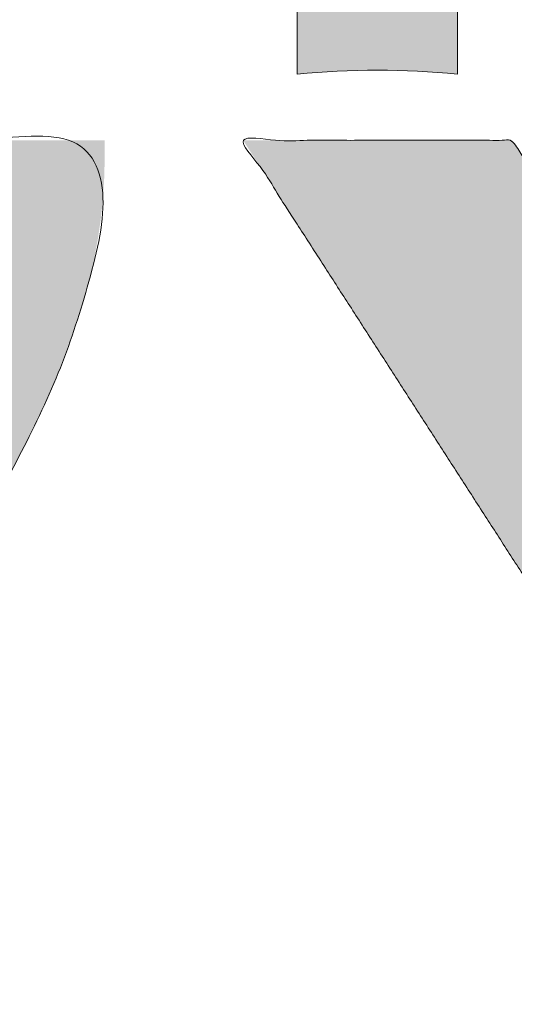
# Model space of a CAD drawing. Header units: inches. Extents: x -420 to -276, y -52 to 18.
# Tile 178 of 187: x -285.146 to -284.416, y -8.693 to -7.24. Entities that reach past the tile are written whole.
import ezdxf

# ---------------------------------------------------------------- set-up
doc = ezdxf.new("R2010")
doc.units = ezdxf.units.IN
doc.header["$LTSCALE"] = 32
doc.header["$MEASUREMENT"] = 0
doc.header["$PDMODE"] = 1
doc.header["$PDSIZE"] = -2
doc.linetypes.add('Dash Style-1', pattern=[0.083328, 0.041656, -0.041672])
for name, color, linetype, lineweight in [('Black', 7, 'Continuous', 18), ('DashLine', 7, 'Dash Style-1', 13), ('DashLineFill', 7, 'Dash Style-1', 13), ('Drawing', 7, 'Continuous', 18), ('Leg_Locator', 7, 'Continuous', 13), ('Metal-DeskStructure', 7, 'Continuous', 13), ('None', 7, 'Continuous', 18), ('SolidLine', 7, 'Continuous', 15), ('Wood_1-H', 7, 'Continuous', 13)]:
    doc.layers.add(name, color=color, linetype=linetype, lineweight=lineweight)
doc.layers.add('Metal-Leg', color=7, linetype='Continuous', lineweight=18, true_color=0x4c4c4c)
pattern_1 = [(45, (0, 0), (-1.61301565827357, 1.935715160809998), []), (45, (-1.0608, 1.0608), (-0.4723460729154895, 0.4167612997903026), [])]

# ---------------------------------------------------------------- blocks, each defined once
blk = doc.blocks.new('1BRPFY-Leg_Plate (2D)')
at = {"layer": 'DashLineFill', "linetype": 'Continuous', "lineweight": 13}
h = blk.add_hatch(dxfattribs=at)
h.set_pattern_fill('Steel', color=253, style=0, pattern_type=2)
h.set_pattern_definition(pattern_1)
edge = h.paths.add_edge_path()
edge.add_arc((-1.704724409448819, -1.704724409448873), 0.125984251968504, 179.9999999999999, 269.9999999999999)
edge.add_line((-1.704724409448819, -1.830708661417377), (1.704724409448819, -1.830708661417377))
edge.add_arc((1.704724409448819, -1.704724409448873), 0.125984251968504, 270.0000000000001, 360.0000000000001)
edge.add_line((1.830708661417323, -1.704724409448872), (1.830708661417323, 1.704724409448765))
edge.add_arc((1.704724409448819, 1.704724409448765), 0.1259842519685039, 0, 90)
edge.add_line((1.704724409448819, 1.830708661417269), (-1.704724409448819, 1.830708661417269))
edge.add_arc((-1.704724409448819, 1.704724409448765), 0.1259842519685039, 90, 180)
edge.add_line((-1.830708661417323, 1.704724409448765), (-1.830708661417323, -1.704724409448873))
at = {"layer": 'SolidLine', "flags": 128}
blk.add_lwpolyline([(0.5368025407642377, -0.8234938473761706), (0.5263745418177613, -0.8060957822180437), (0.5177020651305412, -0.7877593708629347), (0.5108686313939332, -0.7686612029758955), (0.5059400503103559, -0.748985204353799), (0.5029637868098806, -0.7289208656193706), (0.5019685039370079, -0.7086614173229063), (0.5029637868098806, -0.688401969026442), (0.5059400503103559, -0.6683376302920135), (0.5108686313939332, -0.6486616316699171), (0.5177020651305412, -0.6295634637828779), (0.5263745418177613, -0.611227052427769), (0.5368025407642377, -0.5938289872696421)], dxfattribs=at)
at = {"layer": 'SolidLine', "linetype": 'Continuous', "lineweight": 5}
blk.add_point((0, -5.371031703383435e-14), dxfattribs=at)
blk = doc.blocks.new('1BRPX8-Util_Bkt_Lg-F (2D)')
at = {"layer": 'DashLineFill', "linetype": 'Continuous', "lineweight": 13}
h = blk.add_hatch(dxfattribs=at)
h.set_pattern_fill('Steel', color=253, style=0, pattern_type=2)
h.set_pattern_definition(pattern_1)
edge = h.paths.add_edge_path()
edge.add_line((-4.468503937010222, 7.405511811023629), (-3.129921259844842, 7.405511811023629))
edge.add_line((-3.129921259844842, 7.405511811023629), (-3.129921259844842, -2.011811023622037))
edge.add_line((-3.129921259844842, -2.011811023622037), (-4.468503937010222, -2.011811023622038))
edge.add_line((-4.468503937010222, -2.011811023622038), (-4.468503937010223, -2.145669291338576))
edge.add_line((-4.468503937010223, -2.145669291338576), (-2.421259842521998, -2.145669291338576))
edge.add_line((-2.421259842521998, -2.145669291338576), (-2.421259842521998, -2.523622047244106))
edge.add_arc((-2.303149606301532, -2.523622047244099), 0.1181102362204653, 180.0000000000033, 270.0000000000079)
edge.add_line((-2.303149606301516, -2.641732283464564), (2.303149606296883, -2.641732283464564))
edge.add_arc((2.303149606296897, -2.523622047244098), 0.1181102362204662, 269.9999999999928, 359.9999999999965)
edge.add_line((2.421259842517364, -2.523622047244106), (2.421259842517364, -2.145669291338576))
edge.add_line((2.421259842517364, -2.145669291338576), (4.46850393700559, -2.145669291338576))
edge.add_line((4.46850393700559, -2.145669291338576), (4.46850393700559, -2.011811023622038))
edge.add_line((4.46850393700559, -2.011811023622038), (3.129921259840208, -2.011811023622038))
edge.add_line((3.129921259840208, -2.011811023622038), (3.129921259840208, 7.405511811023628))
edge.add_line((3.129921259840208, 7.405511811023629), (4.46850393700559, 7.405511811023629))
edge.add_line((4.46850393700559, 7.405511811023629), (4.46850393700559, 7.539370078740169))
edge.add_line((4.46850393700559, 7.539370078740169), (2.421259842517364, 7.539370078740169))
edge.add_line((2.421259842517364, 7.539370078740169), (2.421259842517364, 7.917322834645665))
edge.add_arc((2.30314960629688, 7.917322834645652), 0.1181102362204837, 6.452788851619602e-12, 89.99999999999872)
edge.add_line((2.303149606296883, 8.035433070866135), (-2.303149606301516, 8.035433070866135))
edge.add_arc((-2.303149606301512, 7.91732283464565), 0.1181102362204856, 90.00000000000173, 179.9999999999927)
edge.add_line((-2.421259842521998, 7.917322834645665), (-2.421259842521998, 7.539370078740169))
edge.add_line((-2.421259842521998, 7.539370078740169), (-4.468503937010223, 7.539370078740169))
edge.add_line((-4.468503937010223, 7.539370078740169), (-4.468503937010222, 7.405511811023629))
at = {"layer": 'SolidLine', "flags": 128}
blk.add_lwpolyline([(0.4952337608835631, -1.111893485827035), (0.4571237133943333, -1.089051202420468), (0.4214361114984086, -1.062583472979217), (0.3885146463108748, -1.032745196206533), (0.358676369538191, -0.999823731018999), (0.3322086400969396, -0.9641361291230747), (0.3093663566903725, -0.9260260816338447), (0.2903695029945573, -0.8858606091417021), (0.275401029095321, -0.8440265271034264), (0.2646050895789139, -0.8009267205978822), (0.2580856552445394, -0.7569762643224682), (0.2559055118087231, -0.7125984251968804), (0.2580856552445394, -0.6682205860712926), (0.2646050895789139, -0.6242701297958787), (0.275401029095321, -0.5811703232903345), (0.2903695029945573, -0.5393362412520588), (0.3093663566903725, -0.4991707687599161), (0.3322086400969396, -0.4610607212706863), (0.358676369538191, -0.4253731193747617), (0.3885146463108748, -0.3924516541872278), (0.4214361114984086, -0.362613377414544), (0.4571237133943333, -0.3361456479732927), (0.4952337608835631, -0.3133033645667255)], dxfattribs=at)
at = {"layer": 'SolidLine', "linetype": 'Continuous', "lineweight": 5}
blk.add_point((1.104977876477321e-14, -7.385168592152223e-14), dxfattribs=at)
blk = doc.blocks.new('Slate-LegBrace (2D)')
at = {"layer": 'DashLineFill', "linetype": 'Continuous', "lineweight": 13}
h = blk.add_hatch(dxfattribs=at)
h.set_pattern_fill('Steel', color=253, style=0, pattern_type=2)
h.set_pattern_definition(pattern_1)
edge = h.paths.add_edge_path()
edge.add_line((-2.199587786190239, -0.1351515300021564), (-1.374775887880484, -0.1351515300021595))
edge.add_arc((3.636636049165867e-15, -0.01355418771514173), 1.380142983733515, 185.0545920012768, 354.9454079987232)
edge.add_line((1.374775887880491, -0.13515153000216), (2.199718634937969, -0.1351515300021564))
edge.add_arc((6.54243738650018e-05, -0.01705725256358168), 2.202821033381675, 183.0731271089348, 356.92687289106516, ccw=False)
h = blk.add_hatch(dxfattribs=at)
h.set_pattern_fill('Steel', color=253, style=0, pattern_type=2)
h.set_pattern_definition(pattern_1)
edge = h.paths.add_edge_path()
edge.add_line((2.191696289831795, -0.2375138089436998), (1.463739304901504, -0.2375137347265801))
edge.add_arc((-6.542437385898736e-05, -0.01704129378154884), 1.480314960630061, 188.5652811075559, 351.4347188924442, ccw=False)
edge.add_line((-1.463870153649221, -0.2375137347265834), (-2.191827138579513, -0.2375138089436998))
edge.add_line((-2.191827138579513, -0.2375138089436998), (-2.199718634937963, -0.1351515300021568))
edge.add_line((-2.199718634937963, -0.1351515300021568), (-1.374775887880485, -0.1351515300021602))
edge.add_arc((2.937282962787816e-15, -0.01355418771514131), 1.380142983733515, 185.0545920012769, 354.9454079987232)
edge.add_line((1.37477588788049, -0.1351515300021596), (2.199587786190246, -0.1351515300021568))
edge.add_line((2.199587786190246, -0.1351515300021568), (2.191696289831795, -0.2375138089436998))
at = {"layer": 'DashLine', "linetype": 'Continuous', "lineweight": 5}
blk.add_point((-4.475859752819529e-14, 3.580687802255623e-14), dxfattribs=at)
at = {"layer": 'DashLineFill', "flags": 128}
for points in [[(2.191696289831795, -0.2375138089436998), (1.463739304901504, -0.2375137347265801, -0.860662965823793), (-1.463870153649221, -0.2375137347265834), (-2.191827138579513, -0.2375138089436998), (-2.199718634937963, -0.1351515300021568), (-1.374775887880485, -0.1351515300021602, 0.9154551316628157), (1.37477588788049, -0.1351515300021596), (2.199587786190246, -0.1351515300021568)], [(-2.199587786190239, -0.1351515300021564), (-1.374775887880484, -0.1351515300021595, 0.9154551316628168), (1.374775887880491, -0.13515153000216), (2.199718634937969, -0.1351515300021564, -0.9477524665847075)]]:
    blk.add_lwpolyline(points, format="xyb", close=True, dxfattribs=at)
blk = doc.blocks.new('TLLegSleeve (2D)')
at = {"layer": 'DashLineFill', "linetype": 'Continuous', "lineweight": 13}
h = blk.add_hatch(dxfattribs=at)
h.set_pattern_fill('Steel', color=253, style=0, pattern_type=2)
h.set_pattern_definition(pattern_1)
edge = h.paths.add_edge_path()
edge.add_line((1.08267716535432, 1.402343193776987), (1.08267716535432, 2.913385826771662))
edge.add_arc((-1.707523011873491e-13, 2.913385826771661), 1.08267716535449, 4.479377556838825e-14, 180)
edge.add_line((-1.082677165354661, 2.913385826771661), (-1.08267716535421, 1.402343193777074))
edge.add_arc((-1.332267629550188e-15, 2.886579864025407e-15), 1.771653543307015, 127.6698869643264, 412.330113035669)
edge.add_line((1.08267716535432, 1.402343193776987), (1.08267716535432, 1.402343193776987))
edge = h.paths.add_edge_path()
edge.add_arc((1.665334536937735e-15, 2.91338582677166), 0.7480314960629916, 180, 360)
edge.add_arc((1.665334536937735e-15, 2.91338582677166), 0.7480314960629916, 9.54166404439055e-15, 180)
edge.add_line((-0.7480314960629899, 2.91338582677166), (-0.7480314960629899, 2.91338582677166))
edge = h.paths.add_edge_path()
edge.add_arc((-1.723066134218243e-13, 5.70119602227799e-16), 1.437007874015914, 180, 360)
edge.add_arc((-1.723066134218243e-13, 9.149983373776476e-17), 1.437007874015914, 9.541664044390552e-15, 180)
edge.add_line((-1.437007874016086, 3.308097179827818e-16), (-1.437007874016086, 3.308097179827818e-16))
at = {"layer": 'DashLineFill', "flags": 128}
for points in [[(1.08267716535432, 1.402343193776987), (1.08267716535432, 2.913385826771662, 0.9999999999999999), (-1.082677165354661, 2.913385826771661), (-1.08267716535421, 1.402343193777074, 2.931618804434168), (1.08267716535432, 1.402343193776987)], [(-1.437007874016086, 3.308097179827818e-16, 0.9999999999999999), (1.437007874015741, 3.308097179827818e-16, 0.9999999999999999), (-1.437007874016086, 3.308097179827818e-16)]]:
    blk.add_lwpolyline(points, format="xyb", close=True, dxfattribs=at)
at = {"layer": 'DashLineFill', "linetype": 'Continuous', "lineweight": 5}
blk.add_point((-1.723206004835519e-13, 3.308097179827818e-16), dxfattribs=at)
blk = doc.blocks.new('Group-6')
at = {"layer": 'SolidLine', "flags": 128}
blk.add_lwpolyline([(7.303149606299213, -8.30708661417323, -0.414213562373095), (9.015748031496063, -6.594488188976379, -0.414213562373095), (10.72834645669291, -8.30708661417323, -0.414213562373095), (9.015748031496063, -10.01968503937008, -0.414213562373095)], format="xyb", close=True, dxfattribs=at)
at = {"layer": 'Wood_1-H', "color": 7}
for name in ['1BRPX8-Util_Bkt_Lg-F (2D)', 'TLLegSleeve (2D)', 'Slate-LegBrace (2D)', '1BRPFY-Leg_Plate (2D)']:
    blk.add_blockref(name, (9.015748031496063, -8.30708661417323), dxfattribs=at)
blk = doc.blocks.new('Group-7')
at = {"layer": 'None'}
blk.add_blockref('Group-6', (0, 0), dxfattribs=at)
blk = doc.blocks.new('SL Utility Cabinet (2D)-1')
at = {"layer": 'None'}
blk.add_blockref('Group-7', (0, 0), dxfattribs=at)
at = {"layer": 'Drawing', "color": 0, "flags": 1}
for tag in ['Tag', 'Catalog', 'Option1', 'Option2', 'Option3', 'Option4', 'Option5', 'Option6', 'Option7', 'Option8', 'Option9', 'Option10', 'Option11', 'Option12', 'Custom', 'FinishGroup', 'Discount', 'Item2', 'Item3', 'Item6', 'Item9', 'Item10', 'Item12', 'Item13', 'Item16', 'Item19', 'Item20', 'Item21', 'Item22', 'Item23', 'Item24', 'Item25', 'Item8', 'Item18', 'Item1', 'Item4', 'Item5', 'Item7', 'Item11', 'Item14', 'Item15', 'Item17']:
    blk.add_attdef(tag, (29.84121383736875, -2.022526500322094), '', height=0.007086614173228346, dxfattribs=at)
blk = doc.blocks.new('Group-22')
at = {"layer": 'Metal-DeskStructure', "color": 7, "flags": 128}
blk.add_lwpolyline([(0.8051100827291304, 0.3242076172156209), (0.6569804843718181, -0.1001143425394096), (0.9545622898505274, -0.1001143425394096)], close=True, dxfattribs=at)
at = {"layer": 'Metal-DeskStructure', "color": 7}
blk.add_open_spline([(1.174112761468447, -0.3918349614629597), (1.184693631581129, -0.4210075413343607), (1.168822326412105, -0.4369198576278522), (1.14501536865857, -0.439571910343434), (1.104014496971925, -0.439571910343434), (1.078886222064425, -0.4369198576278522), (1.066982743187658, -0.4329417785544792), (1.060369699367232, -0.4236595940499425), (1.057724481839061, -0.4170294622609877), (1.021353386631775, -0.3010040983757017), (0.9849822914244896, -0.1849787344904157), (0.807093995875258, -0.1849787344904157), (0.6292057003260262, -0.1849787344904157), (0.5941572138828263, -0.2996780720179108), (0.5591087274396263, -0.4143774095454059), (0.5564635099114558, -0.4210075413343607), (0.5498504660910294, -0.4302897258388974), (0.5379469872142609, -0.4369198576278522), (0.5141400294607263, -0.439571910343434), (0.477108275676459, -0.439571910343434), (0.4519787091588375, -0.4355938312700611), (0.4427204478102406, -0.4249856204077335), (0.4427204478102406, -0.4050952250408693), (0.4480108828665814, -0.3905089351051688), (0.5915119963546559, 0.0006630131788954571), (0.7350131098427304, 0.3918349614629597), (0.7376583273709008, 0.3971390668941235), (0.7469165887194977, 0.4037691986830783), (0.7627866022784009, 0.4077472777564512), (0.789238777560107, 0.4090720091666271), (0.8302396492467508, 0.4090720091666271), (0.8580131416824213, 0.4077472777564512), (0.8752070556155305, 0.4037691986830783), (0.8844653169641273, 0.3971390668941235), (0.8871105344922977, 0.3918349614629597), (1.030611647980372, 0), (1.174112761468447, -0.3918349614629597)], degree=2, knots=[0, 0, 0, 0.01595318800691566, 0.02392978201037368, 0.03190637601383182, 0.03938443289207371, 0.04686248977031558, 0.05434054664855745, 0.06181860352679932, 0.06181860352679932, 0.1891978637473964, 0.1891978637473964, 0.3755520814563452, 0.3755520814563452, 0.5011946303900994, 0.5011946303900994, 0.5086726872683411, 0.5161507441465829, 0.5236288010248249, 0.5311068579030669, 0.5385854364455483, 0.5460640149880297, 0.5535425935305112, 0.5610211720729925, 0.5610211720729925, 0.7618481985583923, 0.7618481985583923, 0.7647050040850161, 0.7675618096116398, 0.7704186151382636, 0.7732754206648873, 0.7763226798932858, 0.7793699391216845, 0.7824171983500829, 0.7854644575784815, 0.7854644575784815, 1, 1, 1], dxfattribs=at)
blk = doc.blocks.new('TL14_lower_leg (2D)')
at = {"layer": 'DashLine', "flags": 128}
blk.add_lwpolyline([(-1.777195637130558e-14, 1.377952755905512), (0.1350629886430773, 1.371317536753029), (0.2688252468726, 1.351475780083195), (0.3999985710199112, 1.318618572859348), (0.5273196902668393, 1.27306234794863), (0.649562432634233, 1.215245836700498), (0.7655495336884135, 1.14572584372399), (0.8741639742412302, 1.065171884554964), (0.9743597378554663, 0.9743597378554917), (1.065171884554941, 0.8741639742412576), (1.14572584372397, 0.7655495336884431), (1.215245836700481, 0.6495624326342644), (1.273062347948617, 0.5273196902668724), (1.318618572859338, 0.3999985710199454), (1.351475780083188, 0.2688252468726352), (1.371317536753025, 0.1350629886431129), (1.377952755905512, 1.783045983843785e-14), (1.371317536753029, -0.1350629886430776), (1.351475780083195, -0.2688252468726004), (1.318618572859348, -0.3999985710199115), (1.27306234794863, -0.5273196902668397), (1.215245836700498, -0.6495624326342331), (1.145725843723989, -0.7655495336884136), (1.065171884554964, -0.8741639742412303), (0.9743597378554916, -0.9743597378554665), (0.8741639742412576, -1.065171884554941), (0.7655495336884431, -1.14572584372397), (0.6495624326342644, -1.215245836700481), (0.5273196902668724, -1.273062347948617), (0.3999985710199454, -1.318618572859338), (0.2688252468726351, -1.351475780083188), (0.135062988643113, -1.371317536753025), (1.777195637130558e-14, -1.377952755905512), (-0.1350629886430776, -1.371317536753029), (-0.2688252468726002, -1.351475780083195), (-0.3999985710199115, -1.318618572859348), (-0.5273196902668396, -1.27306234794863), (-0.6495624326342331, -1.215245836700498), (-0.7655495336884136, -1.14572584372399), (-0.8741639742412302, -1.065171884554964), (-0.9743597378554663, -0.9743597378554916), (-1.065171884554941, -0.8741639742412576), (-1.14572584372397, -0.7655495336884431), (-1.215245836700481, -0.6495624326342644), (-1.273062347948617, -0.5273196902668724), (-1.318618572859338, -0.3999985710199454), (-1.351475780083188, -0.2688252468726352), (-1.371317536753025, -0.1350629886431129), (-1.377952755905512, -1.783045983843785e-14), (-1.371317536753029, 0.1350629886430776), (-1.351475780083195, 0.2688252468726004), (-1.318618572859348, 0.3999985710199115), (-1.27306234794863, 0.5273196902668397), (-1.215245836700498, 0.6495624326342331), (-1.145725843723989, 0.7655495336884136), (-1.065171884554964, 0.8741639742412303), (-0.9743597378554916, 0.9743597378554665), (-0.8741639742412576, 1.065171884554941), (-0.7655495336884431, 1.14572584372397), (-0.6495624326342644, 1.215245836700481), (-0.5273196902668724, 1.273062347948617), (-0.3999985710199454, 1.318618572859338), (-0.2688252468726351, 1.351475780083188), (-0.135062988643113, 1.371317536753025)], close=True, dxfattribs=at)
at = {"layer": 'DashLine', "linetype": 'Continuous', "lineweight": 5}
blk.add_point((0, 0), dxfattribs=at)
at = {"layer": 'Metal-DeskStructure', "color": 7}
blk.add_blockref('Group-22', (0, 0), dxfattribs=at)
blk = doc.blocks.new('Group-23')
at = {"layer": 'DashLineFill', "linetype": 'Continuous', "lineweight": 13}
h = blk.add_hatch(dxfattribs=at)
h.set_pattern_fill('Steel', color=253, style=0, pattern_type=2)
h.set_pattern_definition(pattern_1)
h.paths.add_polyline_path([(-2.066929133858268, 1.397637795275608), (2.066929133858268, 1.397637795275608), (2.066929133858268, 0.1377952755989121), (2.106299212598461, 0.1377952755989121), (2.106299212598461, -0.1377952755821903), (2.066929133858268, -0.1377952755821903), (2.066929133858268, -5.275590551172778), (2.106299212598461, -5.275590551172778), (2.106299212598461, -5.55118110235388), (2.066929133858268, -5.55118110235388), (2.066929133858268, -5.82677165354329), (-2.066929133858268, -5.82677165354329), (-2.066929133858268, -5.55118110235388), (-2.106299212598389, -5.55118110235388), (-2.106299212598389, -5.275590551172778), (-2.066929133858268, -5.275590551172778), (-2.066929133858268, -0.1377952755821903), (-2.106299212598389, -0.1377952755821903), (-2.106299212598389, 0.1377952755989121), (-2.066929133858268, 0.1377952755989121)])
at = {"layer": 'SolidLine', "linetype": 'Continuous', "lineweight": 5}
blk.add_point((0, 0), dxfattribs=at)
blk = doc.blocks.new('TL14_upper_leg (2D)')
at = {"layer": 'DashLine', "flags": 128}
blk.add_lwpolyline([(0, 1.22047244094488), (0.1196272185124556, 1.214595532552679), (0.2381023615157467, 1.197021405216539), (0.3542844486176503, 1.167919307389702), (0.4670545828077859, 1.127569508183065), (0.5753267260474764, 1.076360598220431), (0.6780581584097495, 1.01478574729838), (0.7742595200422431, 0.9434379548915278), (0.8630043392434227, 0.8630043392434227), (0.9434379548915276, 0.7742595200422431), (1.01478574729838, 0.6780581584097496), (1.076360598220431, 0.5753267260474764), (1.127569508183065, 0.467054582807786), (1.167919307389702, 0.3542844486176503), (1.197021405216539, 0.2381023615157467), (1.214595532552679, 0.1196272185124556), (1.22047244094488, 7.47323834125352e-17), (1.214595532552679, -0.1196272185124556), (1.197021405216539, -0.2381023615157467), (1.167919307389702, -0.3542844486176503), (1.127569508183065, -0.467054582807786), (1.076360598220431, -0.5753267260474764), (1.01478574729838, -0.6780581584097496), (0.9434379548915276, -0.7742595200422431), (0.8630043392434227, -0.8630043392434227), (0.7742595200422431, -0.9434379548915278), (0.6780581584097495, -1.01478574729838), (0.5753267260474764, -1.076360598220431), (0.4670545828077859, -1.127569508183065), (0.3542844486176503, -1.167919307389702), (0.2381023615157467, -1.197021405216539), (0.1196272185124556, -1.214595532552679), (0, -1.22047244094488), (-0.1196272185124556, -1.214595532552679), (-0.2381023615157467, -1.197021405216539), (-0.3542844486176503, -1.167919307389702), (-0.4670545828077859, -1.127569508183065), (-0.5753267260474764, -1.076360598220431), (-0.6780581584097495, -1.01478574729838), (-0.7742595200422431, -0.9434379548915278), (-0.8630043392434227, -0.8630043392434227), (-0.9434379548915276, -0.7742595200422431), (-1.01478574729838, -0.6780581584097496), (-1.076360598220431, -0.5753267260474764), (-1.127569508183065, -0.467054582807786), (-1.167919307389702, -0.3542844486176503), (-1.197021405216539, -0.2381023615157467), (-1.214595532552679, -0.1196272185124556), (-1.22047244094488, 7.47323834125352e-17), (-1.214595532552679, 0.1196272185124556), (-1.197021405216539, 0.2381023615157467), (-1.167919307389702, 0.3542844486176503), (-1.127569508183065, 0.467054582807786), (-1.076360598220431, 0.5753267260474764), (-1.01478574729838, 0.6780581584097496), (-0.9434379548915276, 0.7742595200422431), (-0.8630043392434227, 0.8630043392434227), (-0.7742595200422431, 0.9434379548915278), (-0.6780581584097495, 1.01478574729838), (-0.5753267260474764, 1.076360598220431), (-0.4670545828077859, 1.127569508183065), (-0.3542844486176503, 1.167919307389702), (-0.2381023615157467, 1.197021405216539), (-0.1196272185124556, 1.214595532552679)], close=True, dxfattribs=at)
at = {"layer": 'Metal-Leg', "linetype": 'Continuous', "lineweight": 5}
blk.add_point((0, 0), dxfattribs=at)
at = {"layer": 'DashLine', "color": 7}
blk.add_blockref('Group-23', (0, 0), dxfattribs=at)
blk = doc.blocks.new('Group-28')
at = {"layer": 'DashLine'}
for p, q in [((0.0001991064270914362, 3.818897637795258), (0.0001991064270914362, 4.055118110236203)), ((-0.117911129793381, 3.700787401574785), (-0.3541316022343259, 3.700787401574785)), ((0.1183093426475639, 3.700787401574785), (0.3545298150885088, 3.700787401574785)), ((0.0001991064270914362, 3.582677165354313), (0.0001991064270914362, 3.346456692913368))]:
    blk.add_line(p, q, dxfattribs=at)
at = {"layer": 'DashLine', "flags": 128}
blk.add_lwpolyline([(-0.2557064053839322, 3.700787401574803), (-0.254474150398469, 3.725870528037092), (-0.2507892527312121, 3.750712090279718), (-0.2446871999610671, 3.775072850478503), (-0.2362267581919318, 3.798718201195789), (-0.2254894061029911, 3.821420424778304), (-0.2125785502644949, 3.842960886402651), (-0.1976185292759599, 3.863132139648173), (-0.180753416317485, 3.881739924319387), (-0.1621456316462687, 3.898605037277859), (-0.1419743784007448, 3.913565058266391), (-0.1204339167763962, 3.926475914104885), (-0.09773169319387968, 3.937213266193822), (-0.07408634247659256, 3.945673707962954), (-0.04972558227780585, 3.951775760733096), (-0.02488402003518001, 3.955460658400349), (0.0001991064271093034, 3.956692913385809), (0.02528223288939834, 3.955460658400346), (0.05012379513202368, 3.951775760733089), (0.07448455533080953, 3.945673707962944), (0.09812990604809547, 3.937213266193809), (0.1208321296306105, 3.926475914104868), (0.1423725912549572, 3.913565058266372), (0.1625438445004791, 3.898605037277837), (0.181151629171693, 3.881739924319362), (0.1980167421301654, 3.863132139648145), (0.2129767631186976, 3.842960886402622), (0.2258876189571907, 3.821420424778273), (0.2366249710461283, 3.798718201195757), (0.2450854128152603, 3.775072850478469), (0.2511874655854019, 3.750712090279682), (0.2548723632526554, 3.725870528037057), (0.2561046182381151, 3.700787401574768), (0.2548723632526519, 3.675704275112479), (0.251187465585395, 3.650862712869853), (0.24508541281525, 3.626501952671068), (0.2366249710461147, 3.602856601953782), (0.2258876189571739, 3.580154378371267), (0.2129767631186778, 3.55861391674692), (0.1980167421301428, 3.538442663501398), (0.1811516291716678, 3.519834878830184), (0.1625438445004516, 3.502969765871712), (0.1423725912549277, 3.488009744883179), (0.1208321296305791, 3.475098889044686), (0.09812990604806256, 3.464361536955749), (0.07448455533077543, 3.455901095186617), (0.05012379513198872, 3.449799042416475), (0.02528223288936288, 3.446114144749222), (0.0001991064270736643, 3.444881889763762), (-0.02488402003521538, 3.446114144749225), (-0.04972558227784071, 3.449799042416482), (-0.07408634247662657, 3.455901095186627), (-0.09773169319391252, 3.464361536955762), (-0.1204339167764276, 3.475098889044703), (-0.1419743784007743, 3.488009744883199), (-0.1621456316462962, 3.502969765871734), (-0.1807534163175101, 3.519834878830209), (-0.1976185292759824, 3.538442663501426), (-0.2125785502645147, 3.558613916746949), (-0.2254894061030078, 3.580154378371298), (-0.2362267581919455, 3.602856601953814), (-0.2446871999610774, 3.626501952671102), (-0.250789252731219, 3.650862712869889), (-0.2544741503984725, 3.675704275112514)], close=True, dxfattribs=at)
blk = doc.blocks.new('1BRPT9-Bracket (2D)')
at = {"layer": 'DashLineFill', "linetype": 'Continuous', "lineweight": 13}
h = blk.add_hatch(dxfattribs=at)
h.set_pattern_fill('Steel', color=253, style=0, pattern_type=2)
h.set_pattern_definition(pattern_1)
edge = h.paths.add_edge_path()
edge.add_arc((1.677931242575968, -8.488188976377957), 0.2519685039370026, 269.999999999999, 360.0000000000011)
edge.add_line((1.929899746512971, -8.488188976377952), (1.929899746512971, -7.480314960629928))
edge.add_line((1.929899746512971, -7.480314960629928), (2.323600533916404, -7.480314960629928))
edge.add_line((2.323600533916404, -7.480314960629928), (2.323600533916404, 7.461135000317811))
edge.add_line((2.323600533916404, 7.461135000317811), (1.929899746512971, 7.480314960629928))
edge.add_line((1.929899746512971, 7.480314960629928), (1.929899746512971, 8.488188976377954))
edge.add_arc((1.677931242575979, 8.488188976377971), 0.2519685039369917, 359.999999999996, 450.0000000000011)
edge.add_line((1.677931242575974, 8.740157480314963), (-2.32206875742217, 8.740157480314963))
edge.add_line((-2.32206875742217, 8.740157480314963), (-2.32206875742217, -8.74015748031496))
edge.add_line((-2.32206875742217, -8.74015748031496), (1.677931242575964, -8.74015748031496))
at = {"layer": 'DashLineFill', "linetype": 'Continuous', "lineweight": 5}
blk.add_point((0.0001991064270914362, 3.700787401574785), dxfattribs=at)
at = {"layer": 'Metal-DeskStructure', "color": 7}
blk.add_blockref('Group-28', (0, 0), dxfattribs=at)
blk = doc.blocks.new('Group-45')
at = {"layer": 'Metal-DeskStructure', "linetype": 'Continuous', "lineweight": 0, "true_color": 0xff0000}
h = blk.add_hatch(color=1, dxfattribs=at)
h.paths.add_polyline_path([(-1.987219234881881, -1.274606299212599), (-1.987219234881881, 1.274606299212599), (-0.8719385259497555, 1.274606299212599), (-0.7915355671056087, 1.273487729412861), (-0.7161115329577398, 1.270132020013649), (-0.645666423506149, 1.264539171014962), (-0.5802002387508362, 1.256709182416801), (-0.5197129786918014, 1.246642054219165), (-0.4642046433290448, 1.234337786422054), (-0.4136752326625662, 1.219796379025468), (-0.3681247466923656, 1.203017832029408), (-0.3261402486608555, 1.18341340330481), (-0.2863088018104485, 1.160394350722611), (-0.2486304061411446, 1.133960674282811), (-0.2131050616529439, 1.10411237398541), (-0.1797327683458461, 1.070849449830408), (-0.1485135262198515, 1.034171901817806), (-0.1194473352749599, 0.9940797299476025), (-0.09253419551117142, 0.9505729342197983), (-0.06831236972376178, 0.9047532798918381), (-0.04732012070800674, 0.8577225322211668), (-0.02955744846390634, 0.8094806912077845), (-0.01502435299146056, 0.7600277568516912), (-0.003720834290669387, 0.7093637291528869), (0.004353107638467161, 0.6574886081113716), (0.00919747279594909, 0.604402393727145), (0.0108122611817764, 0.5501050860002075), (0.00814617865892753, 0.4809719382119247), (0.000147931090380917, 0.4145973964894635), (-0.01318248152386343, 0.3509814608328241), (-0.03184505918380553, 0.2901241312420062), (-0.05583980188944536, 0.23202540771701), (-0.08516670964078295, 0.1766852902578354), (-0.1198257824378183, 0.1241037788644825), (-0.1598170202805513, 0.0742808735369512), (-0.2053927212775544, 0.02804076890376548), (-0.2568051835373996, -0.01379234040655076), (-0.3140544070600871, -0.05121845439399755), (-0.3771403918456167, -0.08423757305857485), (-0.4460631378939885, -0.1128496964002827), (-0.5208226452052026, -0.137054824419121), (-0.6014189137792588, -0.1568529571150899), (-0.6878519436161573, -0.1722440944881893), (-0.6570364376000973, -0.1878368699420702), (-0.6281048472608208, -0.203396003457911), (-0.6010571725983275, -0.2189214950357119), (-0.5758934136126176, -0.2344133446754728), (-0.552613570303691, -0.2498715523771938), (-0.5312176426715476, -0.2652961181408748), (-0.5117056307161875, -0.2806870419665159), (-0.4940775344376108, -0.2960443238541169), (-0.4592922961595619, -0.3297530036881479), (-0.4249107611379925, -0.3652110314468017), (-0.3909329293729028, -0.4024184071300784), (-0.3573588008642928, -0.4413751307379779), (-0.3241883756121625, -0.4820812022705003), (-0.2914216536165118, -0.5245366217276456), (-0.2590586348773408, -0.5687413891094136), (-0.2270993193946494, -0.6146955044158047), (0.1981284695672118, -1.274606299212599), (-0.199109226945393, -1.274606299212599), (-0.5274503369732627, -0.7707919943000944), (-0.5624626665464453, -0.7177646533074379), (-0.5959106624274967, -0.667950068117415), (-0.627794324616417, -0.6213482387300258), (-0.6581136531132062, -0.57795916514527), (-0.6868686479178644, -0.5377828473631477), (-0.7140593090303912, -0.5008192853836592), (-0.739685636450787, -0.4670684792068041), (-0.7637476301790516, -0.4365304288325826), (-0.7867246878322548, -0.408532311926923), (-0.8090962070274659, -0.3824013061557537), (-0.8308621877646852, -0.3581374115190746), (-0.8520226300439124, -0.3357406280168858), (-0.872577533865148, -0.3152109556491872), (-0.8925268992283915, -0.2965483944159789), (-0.911870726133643, -0.2797529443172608), (-0.9306090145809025, -0.264824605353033), (-0.9490697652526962, -0.2513512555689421), (-0.9675809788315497, -0.2389207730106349), (-0.9861426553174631, -0.2275331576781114), (-1.004754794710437, -0.2171884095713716), (-1.02341739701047, -0.2078865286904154), (-1.042130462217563, -0.1996275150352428), (-1.060893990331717, -0.192411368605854), (-1.07970798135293, -0.1862380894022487), (-1.094812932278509, -0.1829582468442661), (-1.112138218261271, -0.1801157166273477), (-1.131683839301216, -0.1777104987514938), (-1.153449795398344, -0.1757425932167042), (-1.177436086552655, -0.1742120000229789), (-1.203642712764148, -0.173118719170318), (-1.232069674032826, -0.1724627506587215), (-1.262716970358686, -0.1722440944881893), (-1.642731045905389, -0.1722440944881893), (-1.642731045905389, -1.274606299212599)])
h.paths.add_polyline_path([(-1.642731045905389, 0.1033464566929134), (-0.9376065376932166, 0.1033464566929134), (-0.8829223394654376, 0.1041370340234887), (-0.831366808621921, 0.1065087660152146), (-0.7829399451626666, 0.1104616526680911), (-0.7376417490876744, 0.1159956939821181), (-0.6954722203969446, 0.1231108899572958), (-0.656431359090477, 0.131807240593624), (-0.6205191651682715, 0.1420847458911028), (-0.5877356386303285, 0.1539434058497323), (-0.5574584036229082, 0.1675514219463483), (-0.5290650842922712, 0.183076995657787), (-0.5025556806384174, 0.2005201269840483), (-0.477930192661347, 0.2198808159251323), (-0.4551886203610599, 0.2411590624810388), (-0.4343309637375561, 0.2643548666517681), (-0.4153572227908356, 0.2894682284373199), (-0.3982673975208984, 0.3164991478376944), (-0.3831287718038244, 0.3447916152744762), (-0.3700086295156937, 0.3736896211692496), (-0.3589069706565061, 0.4031931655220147), (-0.3498237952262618, 0.4333022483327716), (-0.3427591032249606, 0.4640168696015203), (-0.3377128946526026, 0.4953370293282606), (-0.3346851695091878, 0.5272627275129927), (-0.3336759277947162, 0.5597939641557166), (-0.3356439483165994, 0.6066395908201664), (-0.3415480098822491, 0.6513658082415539), (-0.3513881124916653, 0.693972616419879), (-0.3651642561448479, 0.7344600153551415), (-0.3828764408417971, 0.7728280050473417), (-0.4045246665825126, 0.8090765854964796), (-0.4301089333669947, 0.8432057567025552), (-0.4596292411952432, 0.8752155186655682), (-0.4934051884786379, 0.9042311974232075), (-0.5317563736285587, 0.9293781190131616), (-0.5746827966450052, 0.9506562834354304), (-0.6221844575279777, 0.9680656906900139), (-0.6742613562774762, 0.9816063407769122), (-0.7309134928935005, 0.9912782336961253), (-0.7921408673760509, 0.9970813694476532), (-0.8579434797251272, 0.9990157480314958), (-1.642731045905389, 0.9990157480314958)])
blk.add_hatch(color=1, dxfattribs=at).paths.add_polyline_path([(1.987219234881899, -0.9301181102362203), (1.987219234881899, -1.274606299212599), (0.4025735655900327, -1.274606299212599), (0.4023214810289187, -1.244883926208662), (0.4031795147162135, -1.21546436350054), (0.4051476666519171, -1.186347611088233), (0.4082259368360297, -1.15753366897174), (0.4124143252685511, -1.129022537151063), (0.4177128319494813, -1.1008142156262), (0.4241214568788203, -1.072908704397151), (0.4316402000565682, -1.045306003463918), (0.4455088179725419, -1.000302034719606), (0.4612781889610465, -0.9557186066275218), (0.4789483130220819, -0.9115557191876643), (0.4985191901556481, -0.8678133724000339), (0.5199908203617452, -0.8244915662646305), (0.543363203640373, -0.7815903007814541), (0.5686363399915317, -0.7391095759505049), (0.5958102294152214, -0.6970493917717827), (0.6262305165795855, -0.6545855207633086), (0.6612428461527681, -0.6108937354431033), (0.7008472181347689, -0.5659740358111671), (0.7450436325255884, -0.5198264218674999), (0.793832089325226, -0.4724508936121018), (0.847212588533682, -0.4238474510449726), (0.9051851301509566, -0.3740160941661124), (0.9677497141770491, -0.3229568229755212), (1.064241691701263, -0.2345473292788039), (1.152407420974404, -0.1517895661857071), (1.232246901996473, -0.07468353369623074), (1.303760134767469, -0.003229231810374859), (1.366947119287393, 0.06257333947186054), (1.421807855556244, 0.1227241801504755), (1.468342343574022, 0.1772232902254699), (1.506550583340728, 0.2260706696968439), (1.538467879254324, 0.2720417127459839), (1.566129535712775, 0.3179118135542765), (1.589535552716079, 0.3636809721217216), (1.608685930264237, 0.4093491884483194), (1.623580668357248, 0.4549164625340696), (1.634219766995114, 0.5003827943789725), (1.640603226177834, 0.5457481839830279), (1.642731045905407, 0.5910126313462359), (1.640973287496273, 0.6332243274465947), (1.635700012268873, 0.6737371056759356), (1.626911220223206, 0.7125509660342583), (1.614606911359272, 0.7496659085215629), (1.598787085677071, 0.7850819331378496), (1.579451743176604, 0.8187990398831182), (1.556600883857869, 0.8508172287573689), (1.530234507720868, 0.8811364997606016), (1.501059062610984, 0.9087644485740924), (1.469780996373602, 0.9327086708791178), (1.436400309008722, 0.9529691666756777), (1.400917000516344, 0.9695459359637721), (1.363331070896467, 0.9824389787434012), (1.323642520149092, 0.991648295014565), (1.281851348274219, 0.9971738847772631), (1.237957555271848, 0.9990157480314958), (1.191254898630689, 0.9970140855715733), (1.146957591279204, 0.9910090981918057), (1.105065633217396, 0.981000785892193), (1.065579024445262, 0.9669891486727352), (1.028497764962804, 0.9489741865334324), (0.993821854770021, 0.9269558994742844), (0.9615512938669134, 0.9009342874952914), (0.9316860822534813, 0.8709093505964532), (0.9047981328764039, 0.837352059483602), (0.8814593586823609, 0.8007333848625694), (0.8616697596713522, 0.7610533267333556), (0.8454293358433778, 0.7183118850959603), (0.8327380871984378, 0.6725090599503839), (0.8235960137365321, 0.6236448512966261), (0.8180031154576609, 0.571719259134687), (0.8159593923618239, 0.5167322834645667), (0.4714712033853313, 0.5856299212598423), (0.4819337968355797, 0.6671096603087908), (0.4977117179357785, 0.7436104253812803), (0.5188049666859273, 0.8151322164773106), (0.5452135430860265, 0.8816750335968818), (0.5769374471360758, 0.943238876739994), (0.6139766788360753, 0.9998237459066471), (0.656331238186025, 1.051429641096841), (0.7040011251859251, 1.098056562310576), (0.7564817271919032, 1.139435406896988), (0.8132684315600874, 1.175297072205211), (0.874361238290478, 1.205641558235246), (0.9397601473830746, 1.230468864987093), (1.009465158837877, 1.249778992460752), (1.083476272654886, 1.263571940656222), (1.161793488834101, 1.271847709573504), (1.244416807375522, 1.274606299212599), (1.328024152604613, 1.271486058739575), (1.407140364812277, 1.262125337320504), (1.481765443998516, 1.246524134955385), (1.551899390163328, 1.22468245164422), (1.617542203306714, 1.196600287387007), (1.678693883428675, 1.162277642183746), (1.735354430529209, 1.121714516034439), (1.787523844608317, 1.074910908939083), (1.834327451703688, 1.023481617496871), (1.874890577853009, 0.9690414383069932), (1.909213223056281, 0.9115903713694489), (1.937295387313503, 0.8511284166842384), (1.959137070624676, 0.7876555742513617), (1.9747382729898, 0.7211718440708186), (1.984098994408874, 0.6516772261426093), (1.987219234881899, 0.5791717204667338), (1.986294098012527, 0.5418296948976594), (1.983518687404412, 0.5046222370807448), (1.978893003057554, 0.4675493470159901), (1.972417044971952, 0.4306110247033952), (1.964090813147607, 0.3938072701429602), (1.953914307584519, 0.357138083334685), (1.941887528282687, 0.3206034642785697), (1.928010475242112, 0.2842034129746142), (1.911980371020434, 0.2476351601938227), (1.893494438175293, 0.2105959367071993), (1.87255267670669, 0.173085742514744), (1.849155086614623, 0.1351045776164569), (1.823301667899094, 0.09665244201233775), (1.794992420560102, 0.05772933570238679), (1.764227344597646, 0.0183352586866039), (1.731006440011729, -0.02152978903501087), (1.694017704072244, -0.06341332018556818), (1.651949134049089, -0.1088628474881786), (1.604800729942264, -0.1578783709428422), (1.552572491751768, -0.210459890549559), (1.495264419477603, -0.2666074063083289), (1.432876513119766, -0.3263209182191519), (1.365408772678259, -0.3896004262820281), (1.292861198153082, -0.4564459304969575), (1.229909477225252, -0.5112058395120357), (1.173467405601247, -0.5613736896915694), (1.123534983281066, -0.6069494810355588), (1.080112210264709, -0.6479332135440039), (1.043199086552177, -0.6843248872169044), (1.012795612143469, -0.7161245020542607), (0.9889017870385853, -0.7433320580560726), (0.9715176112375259, -0.76594755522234), (0.9576994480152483, -0.7862922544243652), (0.9445036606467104, -0.8066874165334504), (0.9319302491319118, -0.8271330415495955), (0.9199792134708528, -0.8476291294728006), (0.9086505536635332, -0.8681756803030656), (0.8979442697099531, -0.8887726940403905), (0.8878603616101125, -0.9094201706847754), (0.8783988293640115, -0.9301181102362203)])
at = {"layer": 'Metal-DeskStructure', "color": 7}
for points, knots in [([(-1.987219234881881, -1.274606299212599), (-1.987219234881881, 0), (-1.987219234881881, 1.274606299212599), (-1.429578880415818, 1.274606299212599), (-0.5403688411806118, 1.274606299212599), (-0.1958806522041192, 1.131429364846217), (0.0108122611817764, 0.7697165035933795), (0.0108122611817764, 0.2680552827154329), (-0.330446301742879, -0.1194935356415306), (-0.6878519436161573, -0.1722440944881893), (-0.5608220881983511, -0.2346824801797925), (-0.4940775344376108, -0.2960443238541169), (-0.3541291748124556, -0.4273803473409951), (-0.2270993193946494, -0.6146955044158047), (-0.01448542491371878, -0.9446509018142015), (0.1981284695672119, -1.274606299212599), (-0.0004903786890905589, -1.274606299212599), (-0.199109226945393, -1.274606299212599), (-0.3632797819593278, -1.022699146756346), (-0.5274503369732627, -0.7707919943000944), (-0.6706283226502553, -0.5522571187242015), (-0.856866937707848, -0.3208037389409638), (-1.004351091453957, -0.2088454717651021), (-1.07970798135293, -0.1862380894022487), (-1.13568711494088, -0.1722440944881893), (-1.452724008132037, -0.1722440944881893), (-1.642731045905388, -0.1722440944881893), (-1.642731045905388, -0.7234251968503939), (-1.642731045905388, -1.274606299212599), (-1.814975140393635, -1.274606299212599), (-1.987219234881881, -1.274606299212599)], [0, 0, 0, 0.1376097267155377, 0.1376097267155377, 0.1978139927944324, 0.233611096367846, 0.2694081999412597, 0.3052053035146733, 0.3511799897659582, 0.3971546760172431, 0.3971546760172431, 0.4151671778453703, 0.4151671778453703, 0.4532969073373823, 0.4532969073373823, 0.5194264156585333, 0.5194264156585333, 0.5528882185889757, 0.5528882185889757, 0.6035447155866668, 0.6035447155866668, 0.6475600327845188, 0.6915753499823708, 0.7355906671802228, 0.7355906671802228, 0.7678723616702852, 0.8161582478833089, 0.8161582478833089, 0.9562281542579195, 0.9562281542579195, 1, 1, 1]), ([(1.987219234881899, -0.9301181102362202), (1.987219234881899, -1.102362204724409), (1.987219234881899, -1.274606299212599), (1.194896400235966, -1.274606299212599), (0.4025735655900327, -1.274606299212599), (0.399344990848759, -1.155111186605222), (0.4316402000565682, -1.045306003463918), (0.4833131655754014, -0.8644490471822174), (0.7083072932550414, -0.529649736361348), (0.9677497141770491, -0.3229568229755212), (1.370370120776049, 0.04198461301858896), (1.642731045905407, 0.4101567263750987), (1.642731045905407, 0.7632572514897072), (1.417737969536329, 0.9990157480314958), (1.04633623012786, 0.9990157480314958), (0.8170359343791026, 0.7428029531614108), (0.8159593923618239, 0.5167322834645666), (0.6437152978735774, 0.5511811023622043), (0.4714712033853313, 0.5856299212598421), (0.502690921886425, 0.9215068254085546), (0.9053113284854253, 1.274606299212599), (1.587828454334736, 1.274606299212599), (1.987219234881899, 0.8752155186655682), (1.987219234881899, 0.4295344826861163), (1.868801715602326, 0.138872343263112), (1.593211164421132, -0.1819319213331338), (1.292861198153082, -0.4564459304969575), (1.028035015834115, -0.6846696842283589), (0.915000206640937, -0.8472254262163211), (0.8783988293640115, -0.9301181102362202), (1.432809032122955, -0.9301181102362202), (1.987219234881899, -0.9301181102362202)], [0, 0, 0, 0.0212862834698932, 0.0212862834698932, 0.1192031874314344, 0.1192031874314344, 0.1339760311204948, 0.1339760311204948, 0.1582533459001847, 0.1825306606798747, 0.1825306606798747, 0.2223012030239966, 0.2620717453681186, 0.2999486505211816, 0.3378255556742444, 0.3781971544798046, 0.4185687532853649, 0.4185687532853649, 0.4499368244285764, 0.4499368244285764, 0.5101754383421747, 0.5704140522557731, 0.6314176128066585, 0.692421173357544, 0.7232558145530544, 0.7540904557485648, 0.7849250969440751, 0.7849250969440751, 0.8114174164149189, 0.8379097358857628, 0.8379097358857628, 1, 1, 1])]:
    blk.add_open_spline(points, degree=2, knots=knots, dxfattribs=at)
blk = doc.blocks.new('SlateLegLocator-R2')
at = {"color": 255, "linetype": 'Dash Style-1', "lineweight": 5}
blk.add_wipeout([(-2.106299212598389, 1.3779527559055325), (2.10629921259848, 1.3779527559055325), (2.10629921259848, -5.807086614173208), (-2.106299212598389, -5.807086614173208)], dxfattribs=at).dxf.layer = 'Black'
at = {"layer": 'Leg_Locator', "linetype": 'Continuous', "lineweight": 0, "true_color": 0xff0000}
h = blk.add_hatch(color=1, dxfattribs=at)
edge = h.paths.add_edge_path()
edge.add_line((4.475859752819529e-14, -5.0275590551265), (-0.4794678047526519, -3.866141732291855))
edge.add_line((-0.4794678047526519, -3.866141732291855), (-0.1181102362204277, -3.866141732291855))
edge.add_line((-0.1181102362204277, -3.866141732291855), (-0.1181102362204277, -1.37222430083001))
edge.add_arc((4.476974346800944e-14, -0.1574803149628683), 1.220472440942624, 264.4465558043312, 275.5534441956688)
edge.add_line((0.1181102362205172, -1.37222430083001), (0.1181102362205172, -3.866141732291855))
edge.add_line((0.1181102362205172, -3.866141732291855), (0.4794678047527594, -3.866141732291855))
edge.add_line((0.4794678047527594, -3.866141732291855), (4.474198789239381e-14, -5.0275590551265))
at = {"layer": 'Black', "linetype": 'Continuous', "lineweight": 5}
blk.add_point((0, 0), dxfattribs=at)
at = {"layer": 'Leg_Locator', "flags": 128}
blk.add_lwpolyline([(4.475859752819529e-14, -5.0275590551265), (-0.4794678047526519, -3.866141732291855), (-0.1181102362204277, -3.866141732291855), (-0.1181102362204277, -1.37222430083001, 0.04850091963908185), (0.1181102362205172, -1.37222430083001), (0.1181102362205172, -3.866141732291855), (0.4794678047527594, -3.866141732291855)], format="xyb", close=True, dxfattribs=at)
at = {"layer": 'Metal-DeskStructure', "color": 7}
blk.add_blockref('Group-45', (0, 0), dxfattribs=at)
blk = doc.blocks.new('Group-58')
at = {"layer": 'None', "color": 7}
for name, p in [('1BRPT9-Bracket (2D)', (7.862204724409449, -12.00787401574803)), ('1BRPFY-Leg_Plate (2D)', (7.862204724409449, -8.30708661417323)), ('TL14_upper_leg (2D)', (7.862204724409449, -8.30708661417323)), ('TL14_lower_leg (2D)', (7.862204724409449, -8.30708661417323))]:
    blk.add_blockref(name, p, dxfattribs=at)
blk.add_blockref('SlateLegLocator-R2', (7.862204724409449, -8.30708661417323), dxfattribs=at)
blk = doc.blocks.new('Group-59')
at = {"layer": 'None'}
blk.add_blockref('Group-58', (0, 0), dxfattribs=at)
blk = doc.blocks.new('SL Credenza Desk Top (2D)-2')
at = {"layer": 'None'}
blk.add_blockref('Group-59', (0, 0), dxfattribs=at)
at = {"layer": 'Drawing', "color": 0, "flags": 1}
for tag in ['Tag', 'Catalog', 'Option1', 'Option2', 'Option3', 'Option4', 'Option5', 'Option6', 'Option7', 'Option8', 'Option9', 'Option10', 'Option11', 'Option12', 'Custom', 'FinishGroup', 'Discount', 'Item2', 'Item3', 'Item6', 'Item9', 'Item10', 'Item12', 'Item13', 'Item16', 'Item19', 'Item20', 'Item21', 'Item22', 'Item23', 'Item24', 'Item25', 'Item8', 'Item18', 'Item1', 'Item4', 'Item5', 'Item7', 'Item11', 'Item14', 'Item15', 'Item17']:
    blk.add_attdef(tag, (12.93943992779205, -0.436896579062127), '', height=0.007086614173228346, dxfattribs=at)

msp = doc.modelspace()

# ---------------------------------------------------------------- block references
at = {"layer": 'Drawing', "rotation": 180}
msp.add_blockref('SL Utility Cabinet (2D)-1', (-275.6417322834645, -17), dxfattribs=at)

# ---------------------------------------------------------------- next in the draw order: block references
msp.add_blockref('SL Credenza Desk Top (2D)-2', (-276.7561046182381, -16.99999999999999), dxfattribs=at)

doc.saveas('drawing.dxf')
